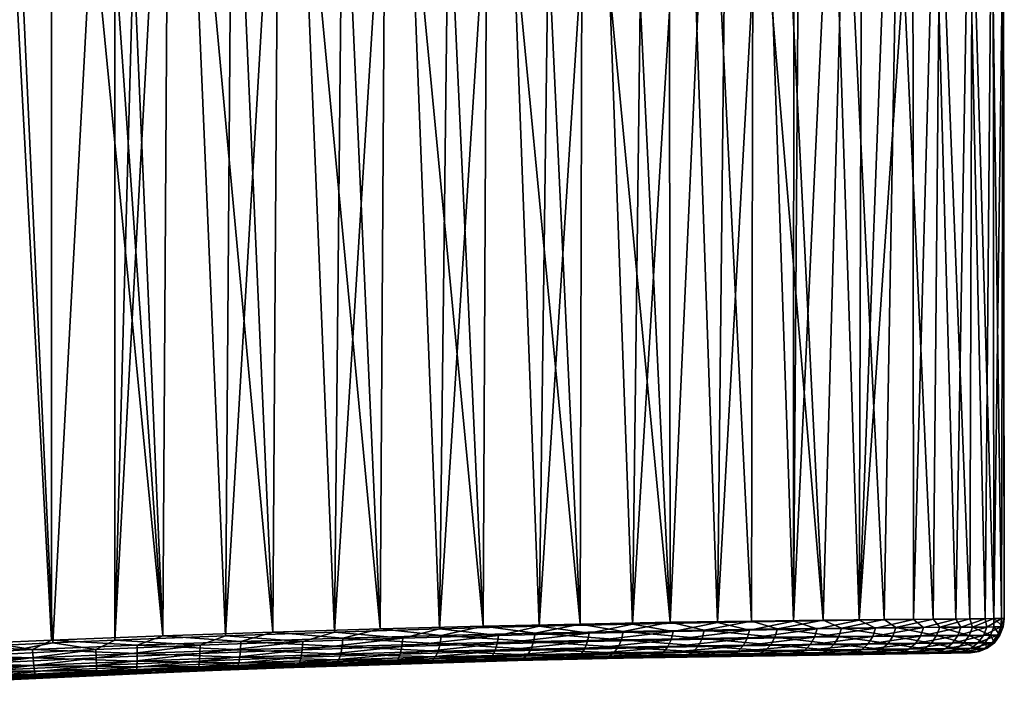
# Model space of a CAD drawing. Header units: metres. Extents: x -155 to 25, y -152 to 27.
# Tile 88 of 124: x -1 to 21, y -140 to -124. Entities that reach past the tile are written whole.
import ezdxf

# ---------------------------------------------------------------- set-up
doc = ezdxf.new("R2010")
doc.units = ezdxf.units.M
doc.layers.add('solid_12_401_052_XXX', color=7, linetype='CONTINUOUS')

msp = doc.modelspace()

# ---------------------------------------------------------------- linework, layer by layer
at = {"layer": 'solid_12_401_052_XXX'}
for points in [[(-2.195469, -138.717438, 21.389044), (-0.752068, -138.655212, 21.487331), (-2.195396, -111.850677, 21.389051)], [(-0.752068, -138.655212, 21.487331), (-0.752068, -111.850677, 21.487331), (-2.195396, -111.850677, 21.389051)], [(-1.966781, -111.850677, -21.411131), (-0.722164, -138.717407, -21.488333), (-2.165986, -138.783127, -21.392027)], [(-1.966781, -111.850677, -21.411131), (0.724144, -111.850677, -21.487326), (-0.722164, -138.717407, -21.488333)], [(1.844726, -138.553009, 21.419508), (-0.752068, -111.850677, 21.487331), (-0.752068, -138.655212, 21.487331)], [(-0.024768, -111.850677, 21.499998), (-0.752068, -111.850677, 21.487331), (1.844726, -138.553009, 21.419508)], [(-0.722164, -138.717407, -21.488333), (0.724144, -111.850677, -21.487326), (0.724144, -138.655212, -21.487326)], [(0.702543, -111.850677, 21.488058), (-0.024768, -111.850677, 21.499998), (1.844726, -138.553009, 21.419508)], [(2.005201, -112.448799, 21.404976), (0.702543, -111.850677, 21.488058), (1.844726, -138.553009, 21.419508)], [(0.724144, -138.655212, -21.487326), (1.450598, -111.850677, -21.45006), (2.175365, -111.850677, -21.388241)], [(3.309625, -138.55304, -21.241558), (0.724144, -138.655212, -21.487326), (2.175365, -111.850677, -21.388241)], [(0.724144, -138.655212, -21.487326), (0.724144, -111.850677, -21.487326), (1.450598, -111.850677, -21.45006)], [(3.500597, -112.463341, -21.210796), (3.309625, -138.55304, -21.241558), (2.175365, -111.850677, -21.388241)], [(2.005201, -112.448799, 21.404976), (1.844726, -138.553009, 21.419508), (4.413656, -138.463852, 21.039158)], [(3.297442, -113.039116, 21.24346), (2.005201, -112.448799, 21.404976), (4.413656, -138.463852, 21.039158)], [(3.500597, -112.463341, -21.210796), (4.809092, -113.067688, -20.952044), (3.309625, -138.55304, -21.241558)], [(4.574963, -113.622635, 21.004566), (3.297442, -113.039116, 21.24346), (4.413656, -138.463852, 21.039158)], [(4.809092, -113.067688, -20.952044), (5.846073, -138.463882, -20.685986), (3.309625, -138.55304, -21.241558)], [(4.809092, -113.067688, -20.952044), (6.096317, -113.664803, -20.613455), (5.846073, -138.463882, -20.685986)], [(4.574963, -113.622635, 21.004566), (4.413656, -138.463852, 21.039158), (6.916401, -138.388062, 20.352398)], [(5.831536, -114.194817, 20.690098), (4.574963, -113.622635, 21.004566), (6.916401, -138.388062, 20.352398)], [(6.096317, -113.664803, -20.613455), (7.355765, -114.249817, -20.197453), (5.846073, -138.463882, -20.685986)], [(7.062424, -114.754646, 20.302088), (5.831536, -114.194817, 20.690098), (6.916401, -138.388062, 20.352398)], [(7.355765, -114.249817, -20.197453), (8.295267, -138.388107, -19.829441), (5.846073, -138.463882, -20.685986)], [(7.355765, -114.249817, -20.197453), (8.582524, -114.82164, -19.706608), (8.295267, -138.388107, -19.829441)], [(7.062424, -114.754646, 20.302088), (6.916401, -138.388062, 20.352398), (9.318129, -138.325302, 19.369101)], [(8.2622, -115.298416, 19.843264), (7.062424, -114.754646, 20.302088), (9.318129, -138.325302, 19.369101)], [(8.582524, -114.82164, -19.706608), (9.771088, -115.37635, -19.144262), (8.295267, -138.388107, -19.829441)], [(9.426799, -115.825592, 19.316366), (8.2622, -115.298416, 19.843264), (9.318129, -138.325302, 19.369101)], [(9.771088, -115.37635, -19.144262), (10.623865, -138.325348, -18.683861), (8.295267, -138.388107, -19.829441)], [(9.771088, -115.37635, -19.144262), (10.917342, -115.913391, -18.513687), (10.623865, -138.325348, -18.683861)], [(9.426799, -115.825592, 19.316366), (9.318129, -138.325302, 19.369101), (11.583861, -138.27478, 18.103605)], [(10.551661, -116.33287, 18.724787), (9.426799, -115.825592, 19.316366), (11.583861, -138.27478, 18.103605)], [(10.917342, -115.913391, -18.513687), (12.016665, -116.42923, -17.818924), (10.623865, -138.325348, -18.683861)], [(11.633382, -116.819908, 18.071785), (10.551661, -116.33287, 18.724787), (11.583861, -138.27478, 18.103605)], [(12.016665, -116.42923, -17.818924), (12.797803, -138.274811, -17.265825), (10.623865, -138.325348, -18.683861)], [(12.016665, -116.42923, -17.818924), (13.065722, -116.9235, -17.063759), (12.797803, -138.274811, -17.265825)], [(11.633382, -116.819908, 18.071785), (11.583861, -138.27478, 18.103605), (13.681092, -138.235336, 16.57394)], [(12.668262, -117.284042, 17.361198), (11.633382, -116.819908, 18.071785), (13.681092, -138.235336, 16.57394)], [(13.065722, -116.9235, -17.063759), (14.061039, -117.393456, -16.25252), (12.797803, -138.274811, -17.265825)], [(13.6536, -117.72493, 16.596619), (12.668262, -117.284042, 17.361198), (13.681092, -138.235336, 16.57394)], [(14.061039, -117.393456, -16.25252), (14.785307, -138.235352, -15.595885), (12.797803, -138.274811, -17.265825)], [(14.061039, -117.393456, -16.25252), (15.000009, -117.838737, -15.389304), (14.785307, -138.235352, -15.595885)], [(14.586759, -118.14077, 15.781919), (13.6536, -117.72493, 16.596619), (13.681092, -138.235336, 16.57394)], [(15.000009, -117.838737, -15.389304), (15.880091, -118.257423, -14.478574), (14.785307, -138.235352, -15.595885)], [(14.586759, -118.14077, 15.781919), (13.681092, -138.235336, 16.57394), (15.578918, -138.205505, 14.802435)], [(15.612906, -118.596283, 14.766551), (14.586759, -118.14077, 15.781919), (15.578918, -138.205505, 14.802435)], [(15.880091, -118.257423, -14.478574), (16.557264, -138.205521, -13.698338), (14.785307, -138.235352, -15.595885)], [(15.880091, -118.257423, -14.478574), (16.566324, -118.585365, -13.68737), (16.557264, -138.205521, -13.698338)], [(15.612906, -118.596283, 14.766551), (15.578918, -138.205505, 14.802435), (17.250189, -138.183792, 12.814019)], [(16.288343, -118.894875, 14.017305), (15.612906, -118.596283, 14.766551), (17.250189, -138.183792, 12.814019)], [(16.566324, -118.585365, -13.68737), (16.699484, -118.649071, -13.52445), (16.557264, -138.205521, -13.698338)], [(16.699484, -118.649071, -13.52445), (17.456568, -119.012642, -12.531184), (16.557264, -138.205521, -13.698338)], [(17.759468, -119.540627, 12.097735), (16.288343, -118.894875, 14.017305), (17.250189, -138.183792, 12.814019)], [(17.456568, -119.012642, -12.531184), (18.088411, -138.183792, -11.599744), (16.557264, -138.205521, -13.698338)], [(17.456568, -119.012642, -12.531184), (18.150204, -119.347603, -11.502743), (18.088411, -138.183792, -11.599744)], [(18.150204, -119.347603, -11.502743), (18.779337, -119.653473, -10.443271), (18.088411, -138.183792, -11.599744)], [(17.759468, -119.540627, 12.097735), (17.250189, -138.183792, 12.814019), (18.669111, -138.16864, 10.639211)], [(18.991682, -120.074577, 10.051642), (17.759468, -119.540627, 12.097735), (18.669111, -138.16864, 10.639211)], [(18.779337, -119.653473, -10.443271), (19.343445, -119.92981, -9.356326), (18.088411, -138.183792, -11.599744)], [(19.343445, -119.92981, -9.356326), (19.354914, -138.16864, -9.33256), (18.088411, -138.183792, -11.599744)], [(18.991682, -120.074577, 10.051642), (18.669111, -138.16864, 10.639211), (19.81546, -138.158569, 8.309272)], [(19.979811, -120.494774, 7.905636), (18.991682, -120.074577, 10.051642), (19.81546, -138.158569, 8.309272)], [(19.343445, -119.92981, -9.356326), (19.841887, -120.176437, -8.245924), (19.354914, -138.16864, -9.33256)], [(19.841887, -120.176437, -8.245924), (20.338779, -138.158569, -6.929352), (19.354914, -138.16864, -9.33256)], [(19.841887, -120.176437, -8.245924), (20.641289, -120.57975, -5.967462), (20.338779, -138.158569, -6.929352)], [(19.979811, -120.494774, 7.905636), (19.81546, -138.158569, 8.309272), (20.672461, -138.152344, 5.858489)], [(20.721027, -120.800316, 5.684205), (19.979811, -120.494774, 7.905636), (20.672461, -138.152344, 5.858489)], [(20.641289, -120.57975, -5.967462), (21.025677, -138.152344, -4.425341), (20.338779, -138.158569, -6.929352)], [(20.641289, -120.57975, -5.967462), (21.176708, -120.862625, -3.633943), (21.025677, -138.152344, -4.425341)], [(20.721027, -120.800316, 5.684205), (20.672461, -138.152344, 5.858489), (21.227768, -138.149002, 3.322492)], [(21.213846, -120.990883, 3.410298), (20.721027, -120.800316, 5.684205), (21.227768, -138.149002, 3.322492)], [(21.176708, -120.862625, -3.633943), (21.405682, -138.149002, -1.857115), (21.025677, -138.152344, -4.425341)], [(21.176708, -120.862625, -3.633943), (21.448553, -121.024864, -1.269048), (21.405682, -138.149002, -1.857115)], [(21.457661, -121.066513, 1.104275), (21.213846, -120.990883, 3.410298), (21.227768, -138.149002, 3.322492)], [(21.448553, -121.024864, -1.269048), (21.473364, -138.147949, 0.738107), (21.405682, -138.149002, -1.857115)], [(21.448553, -121.024864, -1.269048), (21.457661, -121.066513, 1.104275), (21.473364, -138.147949, 0.738107)], [(21.457661, -121.066513, 1.104275), (21.227768, -138.149002, 3.322492), (21.473364, -138.147949, 0.738107)], [(12.583632, -138.447998, 17.393436), (13.681092, -138.235336, 16.57394), (11.583861, -138.27478, 18.103605)], [(12.583632, -138.447998, 17.393436), (14.475419, -138.4151, 15.852258), (13.681092, -138.235336, 16.57394)], [(13.747472, -138.447983, -16.487982), (12.797803, -138.274811, -17.265825), (14.785307, -138.235352, -15.595885)], [(14.475419, -138.4151, 15.852258), (15.578918, -138.205505, 14.802435), (13.681092, -138.235336, 16.57394)], [(13.747472, -138.447983, -16.487982), (14.785307, -138.235352, -15.595885), (15.52907, -138.4151, -14.82062)], [(14.475419, -138.4151, 15.852258), (16.180092, -138.390244, 14.106055), (15.578918, -138.205505, 14.802435)], [(15.52907, -138.4151, -14.82062), (14.785307, -138.235352, -15.595885), (16.557264, -138.205521, -13.698338)], [(15.52907, -138.4151, -14.82062), (16.557264, -138.205521, -13.698338), (17.109888, -138.390244, -12.961555)], [(16.180092, -138.390244, 14.106055), (17.250189, -138.183792, 12.814019), (15.578918, -138.205505, 14.802435)], [(16.180092, -138.390244, 14.106055), (17.676003, -138.372086, 12.17775), (17.250189, -138.183792, 12.814019)], [(17.109888, -138.390244, -12.961555), (16.557264, -138.205521, -13.698338), (18.088411, -138.183792, -11.599744)], [(17.109888, -138.390244, -12.961555), (18.088411, -138.183792, -11.599744), (18.469948, -138.372086, -10.935147)], [(17.676003, -138.372086, 12.17775), (18.669111, -138.16864, 10.639211), (17.250189, -138.183792, 12.814019)], [(17.676003, -138.372086, 12.17775), (18.943357, -138.359329, 10.091974), (18.669111, -138.16864, 10.639211)], [(18.469948, -138.372086, -10.935147), (18.088411, -138.183792, -11.599744), (19.354914, -138.16864, -9.33256)], [(18.469948, -138.372086, -10.935147), (19.354914, -138.16864, -9.33256), (19.591198, -138.359329, -8.767326)], [(18.943357, -138.359329, 10.091974), (19.81546, -138.158569, 8.309272), (18.669111, -138.16864, 10.639211)], [(18.943357, -138.359329, 10.091974), (19.966015, -138.350784, 7.87581), (19.81546, -138.158569, 8.309272)], [(19.591198, -138.359329, -8.767326), (19.354914, -138.16864, -9.33256), (20.338779, -138.158569, -6.929352)], [(19.591198, -138.359329, -8.767326), (20.338779, -138.158569, -6.929352), (20.45936, -138.350784, -6.486205)], [(19.966015, -138.350784, 7.87581), (20.672461, -138.152344, 5.858489), (19.81546, -138.158569, 8.309272)], [(19.966015, -138.350784, 7.87581), (20.730614, -138.345459, 5.557855), (20.672461, -138.152344, 5.858489)], [(20.45936, -138.350784, -6.486205), (20.338779, -138.158569, -6.929352), (21.025677, -138.152344, -4.425341)], [(20.45936, -138.350784, -6.486205), (21.025677, -138.152344, -4.425341), (21.063097, -138.345459, -4.121245)], [(20.730614, -138.345459, 5.557855), (21.227768, -138.149002, 3.322492), (20.672461, -138.152344, 5.858489)], [(20.730614, -138.345459, 5.557855), (21.227299, -138.342575, 3.168033), (21.227768, -138.149002, 3.322492)], [(21.063097, -138.345459, -4.121245), (21.025677, -138.152344, -4.425341), (21.405682, -138.149002, -1.857115)], [(21.063097, -138.345459, -4.121245), (21.405682, -138.149002, -1.857115), (21.394625, -138.342575, -1.702977)], [(21.227299, -138.342575, 3.168033), (21.449434, -138.342133, 0.737286), (21.227768, -138.149002, 3.322492)], [(21.449434, -138.342133, 0.737286), (21.473364, -138.147949, 0.738107), (21.227768, -138.149002, 3.322492)], [(21.394625, -138.342575, -1.702977), (21.405682, -138.149002, -1.857115), (21.473364, -138.147949, 0.738107)], [(21.394625, -138.342575, -1.702977), (21.473364, -138.147949, 0.738107), (21.449434, -138.342133, 0.737286)], [(3.667011, -138.682205, 21.158398), (4.413656, -138.463852, 21.039158), (1.844726, -138.553009, 21.419508)], [(5.110233, -138.682205, -20.855902), (3.309625, -138.55304, -21.241558), (5.846073, -138.463882, -20.685986)], [(3.667011, -138.682205, 21.158398), (6.04217, -138.606598, 20.604725), (4.413656, -138.463852, 21.039158)], [(6.04217, -138.606598, 20.604725), (6.916401, -138.388062, 20.352398), (4.413656, -138.463852, 21.039158)], [(5.110233, -138.682205, -20.855902), (5.846073, -138.463882, -20.685986), (7.441802, -138.606583, -20.140608)], [(7.441802, -138.606583, -20.140608), (5.846073, -138.463882, -20.685986), (8.295267, -138.388107, -19.829441)], [(6.04217, -138.606598, 20.604725), (8.339544, -138.542755, 19.785088), (6.916401, -138.388062, 20.352398)], [(8.339544, -138.542755, 19.785088), (9.318129, -138.325302, 19.369101), (6.916401, -138.388062, 20.352398)], [(7.441802, -138.606583, -20.140608), (8.295267, -138.388107, -19.829441), (9.677526, -138.542755, -19.165218)], [(9.677526, -138.542755, -19.165218), (8.295267, -138.388107, -19.829441), (10.623865, -138.325348, -18.683861)], [(8.339544, -138.542755, 19.785088), (10.529561, -138.490173, 18.710173), (9.318129, -138.325302, 19.369101)], [(10.529561, -138.490173, 18.710173), (11.583861, -138.27478, 18.103605), (9.318129, -138.325302, 19.369101)], [(9.677526, -138.542755, -19.165218), (10.623865, -138.325348, -18.683861), (11.788584, -138.490158, -17.942556)], [(10.529561, -138.490173, 18.710173), (12.583632, -138.447998, 17.393436), (11.583861, -138.27478, 18.103605)], [(12.541136, -138.642853, 17.329472), (12.583632, -138.447998, 17.393436), (10.529561, -138.490173, 18.710173)], [(11.788584, -138.490158, -17.942556), (10.623865, -138.325348, -18.683861), (12.797803, -138.274811, -17.265825)], [(13.747472, -138.447983, -16.487982), (13.700688, -138.642838, -16.427086), (11.749689, -138.685013, -17.876291)], [(11.788584, -138.490158, -17.942556), (13.747472, -138.447983, -16.487982), (11.749689, -138.685013, -17.876291)], [(11.788584, -138.490158, -17.942556), (12.797803, -138.274811, -17.265825), (13.747472, -138.447983, -16.487982)], [(12.541136, -138.642853, 17.329472), (14.425392, -138.610001, 15.793983), (12.583632, -138.447998, 17.393436)], [(14.425392, -138.610001, 15.793983), (14.475419, -138.4151, 15.852258), (12.583632, -138.447998, 17.393436)], [(15.52907, -138.4151, -14.82062), (15.475163, -138.610001, -14.765917), (13.700688, -138.642838, -16.427086)], [(13.747472, -138.447983, -16.487982), (15.52907, -138.4151, -14.82062), (13.700688, -138.642838, -16.427086)], [(14.425392, -138.610001, 15.793983), (16.12332, -138.585236, 14.05425), (14.475419, -138.4151, 15.852258)], [(16.12332, -138.585236, 14.05425), (16.180092, -138.390244, 14.106055), (14.475419, -138.4151, 15.852258)], [(17.109888, -138.390244, -12.961555), (17.049696, -138.585236, -12.913768), (15.475163, -138.610001, -14.765917)], [(15.52907, -138.4151, -14.82062), (17.109888, -138.390244, -12.961555), (15.475163, -138.610001, -14.765917)], [(16.12332, -138.585236, 14.05425), (17.613363, -138.5672, 12.133077), (16.180092, -138.390244, 14.106055)], [(17.613363, -138.5672, 12.133077), (17.676003, -138.372086, 12.17775), (16.180092, -138.390244, 14.106055)], [(18.469948, -138.372086, -10.935147), (18.404392, -138.567184, -10.894878), (17.049696, -138.585236, -12.913768)], [(17.109888, -138.390244, -12.961555), (18.469948, -138.372086, -10.935147), (17.049696, -138.585236, -12.913768)], [(17.613363, -138.5672, 12.133077), (18.875782, -138.55455, 10.055005), (17.676003, -138.372086, 12.17775)], [(18.875782, -138.55455, 10.055005), (18.943357, -138.359329, 10.091974), (17.676003, -138.372086, 12.17775)], [(19.591198, -138.359329, -8.767326), (19.521244, -138.55455, -8.735081), (18.404392, -138.567184, -10.894878)], [(18.469948, -138.372086, -10.935147), (19.591198, -138.359329, -8.767326), (18.404392, -138.567184, -10.894878)], [(18.875782, -138.55455, 10.055005), (19.894485, -138.546112, 7.846999), (18.943357, -138.359329, 10.091974)], [(19.894485, -138.546112, 7.846999), (19.966015, -138.350784, 7.87581), (18.943357, -138.359329, 10.091974)], [(20.45936, -138.350784, -6.486205), (20.386024, -138.546112, -6.46237), (19.521244, -138.55455, -8.735081)], [(19.591198, -138.359329, -8.767326), (20.45936, -138.350784, -6.486205), (19.521244, -138.55455, -8.735081)], [(19.894485, -138.546112, 7.846999), (20.656149, -138.540863, 5.537553), (19.966015, -138.350784, 7.87581)], [(20.656149, -138.540863, 5.537553), (20.730614, -138.345459, 5.557855), (19.966015, -138.350784, 7.87581)], [(21.063097, -138.345459, -4.121245), (20.987415, -138.540863, -4.106102), (20.386024, -138.546112, -6.46237)], [(20.45936, -138.350784, -6.486205), (21.063097, -138.345459, -4.121245), (20.386024, -138.546112, -6.46237)], [(20.656149, -138.540863, 5.537553), (21.150938, -138.53804, 3.156487), (20.730614, -138.345459, 5.557855)], [(21.150938, -138.53804, 3.156487), (21.227299, -138.342575, 3.168033), (20.730614, -138.345459, 5.557855)], [(21.394625, -138.342575, -1.702977), (21.317652, -138.53804, -1.696698), (20.987415, -138.540863, -4.106102)], [(21.063097, -138.345459, -4.121245), (21.394625, -138.342575, -1.702977), (20.987415, -138.540863, -4.106102)], [(21.150938, -138.53804, 3.156487), (21.372236, -138.537354, 0.734634), (21.227299, -138.342575, 3.168033)], [(21.372236, -138.537354, 0.734634), (21.449434, -138.342133, 0.737286), (21.227299, -138.342575, 3.168033)], [(21.394625, -138.342575, -1.702977), (21.449434, -138.342133, 0.737286), (21.317652, -138.53804, -1.696698)], [(21.317652, -138.53804, -1.696698), (21.449434, -138.342133, 0.737286), (21.372236, -138.537354, 0.734634)], [(-1.193135, -138.868591, 21.4436), (-2.195469, -138.717438, 21.389044), (-3.628846, -138.783127, 21.193933)], [(-1.193135, -138.868591, 21.4436), (-0.752068, -138.655212, 21.487331), (-2.195469, -138.717438, 21.389044)], [(-0.722164, -138.717407, -21.488333), (-2.153236, -138.990936, -21.365643), (-2.165986, -138.783127, -21.392027)], [(-0.722164, -138.717407, -21.488333), (0.281116, -138.868576, -21.47398), (-2.153236, -138.990936, -21.365643)], [(-1.193135, -138.868591, 21.4436), (1.244834, -138.769669, 21.439192), (-0.752068, -138.655212, 21.487331)], [(1.244834, -138.769669, 21.439192), (1.844726, -138.553009, 21.419508), (-0.752068, -138.655212, 21.487331)], [(-0.722164, -138.717407, -21.488333), (0.724144, -138.655212, -21.487326), (0.281116, -138.868576, -21.47398)], [(0.281116, -138.868576, -21.47398), (0.724144, -138.655212, -21.487326), (2.713034, -138.769653, -21.302269)], [(2.713034, -138.769653, -21.302269), (0.724144, -138.655212, -21.487326), (3.309625, -138.55304, -21.241558)], [(1.244834, -138.769669, 21.439192), (3.667011, -138.682205, 21.158398), (1.844726, -138.553009, 21.419508)], [(3.660449, -138.877518, 21.081175), (3.667011, -138.682205, 21.158398), (1.244834, -138.769669, 21.439192)], [(5.110233, -138.682205, -20.855902), (5.098387, -138.877518, -20.779312), (2.710882, -138.965332, -21.224377)], [(2.713034, -138.769653, -21.302269), (5.110233, -138.682205, -20.855902), (2.710882, -138.965332, -21.224377)], [(2.713034, -138.769653, -21.302269), (3.309625, -138.55304, -21.241558), (5.110233, -138.682205, -20.855902)], [(3.660449, -138.877518, 21.081175), (6.026011, -138.801666, 20.529253), (3.667011, -138.682205, 21.158398)], [(6.026011, -138.801666, 20.529253), (6.04217, -138.606598, 20.604725), (3.667011, -138.682205, 21.158398)], [(7.441802, -138.606583, -20.140608), (7.420504, -138.801651, -20.066423), (5.098387, -138.877518, -20.779312)], [(5.110233, -138.682205, -20.855902), (7.441802, -138.606583, -20.140608), (5.098387, -138.877518, -20.779312)], [(6.026011, -138.801666, 20.529253), (8.314105, -138.737671, 19.712446), (6.04217, -138.606598, 20.604725)], [(8.314105, -138.737671, 19.712446), (8.339544, -138.542755, 19.785088), (6.04217, -138.606598, 20.604725)], [(9.677526, -138.542755, -19.165218), (9.647163, -138.737671, -19.094494), (7.420504, -138.801651, -20.066423)], [(7.441802, -138.606583, -20.140608), (9.677526, -138.542755, -19.165218), (7.420504, -138.801651, -20.066423)], [(8.314105, -138.737671, 19.712446), (10.495304, -138.685013, 18.641392), (8.339544, -138.542755, 19.785088)], [(10.434465, -138.858856, 18.526281), (10.495304, -138.685013, 18.641392), (8.314105, -138.737671, 19.712446)], [(10.495304, -138.685013, 18.641392), (10.529561, -138.490173, 18.710173), (8.339544, -138.542755, 19.785088)], [(11.749689, -138.685013, -17.876291), (11.681096, -138.858856, -17.765627), (9.59222, -138.911545, -18.976286)], [(9.647163, -138.737671, -19.094494), (11.749689, -138.685013, -17.876291), (9.59222, -138.911545, -18.976286)], [(11.788584, -138.490158, -17.942556), (11.749689, -138.685013, -17.876291), (9.647163, -138.737671, -19.094494)], [(9.677526, -138.542755, -19.165218), (11.788584, -138.490158, -17.942556), (9.647163, -138.737671, -19.094494)], [(10.434465, -138.858856, 18.526281), (12.467052, -138.816696, 17.22245), (10.495304, -138.685013, 18.641392)], [(10.495304, -138.685013, 18.641392), (12.541136, -138.642853, 17.329472), (10.529561, -138.490173, 18.710173)], [(12.467052, -138.816696, 17.22245), (12.541136, -138.642853, 17.329472), (10.495304, -138.685013, 18.641392)], [(13.700688, -138.642838, -16.427086), (13.619436, -138.816681, -16.325401), (11.681096, -138.858856, -17.765627)], [(11.749689, -138.685013, -17.876291), (13.700688, -138.642838, -16.427086), (11.681096, -138.858856, -17.765627)], [(12.467052, -138.816696, 17.22245), (14.339131, -138.783875, 15.696442), (12.541136, -138.642853, 17.329472)], [(14.339131, -138.783875, 15.696442), (14.425392, -138.610001, 15.793983), (12.541136, -138.642853, 17.329472)], [(15.475163, -138.610001, -14.765917), (15.382412, -138.783875, -14.674524), (13.619436, -138.816681, -16.325401)], [(13.700688, -138.642838, -16.427086), (15.475163, -138.610001, -14.765917), (13.619436, -138.816681, -16.325401)], [(14.339131, -138.783875, 15.696442), (16.026096, -138.759171, 13.967455), (14.425392, -138.610001, 15.793983)], [(16.026096, -138.759171, 13.967455), (16.12332, -138.585236, 14.05425), (14.425392, -138.610001, 15.793983)], [(17.049696, -138.585236, -12.913768), (16.946747, -138.759171, -12.83385), (15.382412, -138.783875, -14.674524)], [(15.475163, -138.610001, -14.765917), (17.049696, -138.585236, -12.913768), (15.382412, -138.783875, -14.674524)], [(16.026096, -138.759171, 13.967455), (17.506538, -138.741196, 12.05815), (16.12332, -138.585236, 14.05425)], [(17.506538, -138.741196, 12.05815), (17.613363, -138.5672, 12.133077), (16.12332, -138.585236, 14.05425)], [(18.404392, -138.567184, -10.894878), (18.292679, -138.741196, -10.82746), (16.946747, -138.759171, -12.83385)], [(17.049696, -138.585236, -12.913768), (18.404392, -138.567184, -10.894878), (16.946747, -138.759171, -12.83385)], [(17.506538, -138.741196, 12.05815), (18.760832, -138.728622, 9.992921), (17.613363, -138.5672, 12.133077)], [(18.760832, -138.728622, 9.992921), (18.875782, -138.55455, 10.055005), (17.613363, -138.5672, 12.133077)], [(19.521244, -138.55455, -8.735081), (19.402308, -138.728622, -8.68103), (18.292679, -138.741196, -10.82746)], [(18.404392, -138.567184, -10.894878), (19.521244, -138.55455, -8.735081), (18.292679, -138.741196, -10.82746)], [(18.760832, -138.728622, 9.992921), (19.772991, -138.720261, 7.798557), (18.875782, -138.55455, 10.055005)], [(19.772991, -138.720261, 7.798557), (19.894485, -138.546112, 7.846999), (18.875782, -138.55455, 10.055005)], [(20.386024, -138.546112, -6.46237), (20.261492, -138.720261, -6.422379), (19.402308, -138.728622, -8.68103)], [(19.521244, -138.55455, -8.735081), (20.386024, -138.546112, -6.46237), (19.402308, -138.728622, -8.68103)], [(19.772991, -138.720261, 7.798557), (20.52977, -138.715057, 5.50338), (19.894485, -138.546112, 7.846999)], [(20.362644, -138.847488, 5.458364), (20.52977, -138.715057, 5.50338), (19.772991, -138.720261, 7.798557)], [(20.52977, -138.715057, 5.50338), (20.656149, -138.540863, 5.537553), (19.894485, -138.546112, 7.846999)], [(20.85899, -138.715057, -4.080681), (20.689167, -138.847473, -4.047239), (20.096756, -138.852692, -6.369778)], [(20.261492, -138.720261, -6.422379), (20.85899, -138.715057, -4.080681), (20.096756, -138.852692, -6.369778)], [(20.987415, -138.540863, -4.106102), (20.85899, -138.715057, -4.080681), (20.261492, -138.720261, -6.422379)], [(20.386024, -138.546112, -6.46237), (20.987415, -138.540863, -4.106102), (20.261492, -138.720261, -6.422379)], [(20.362644, -138.847488, 5.458364), (20.850124, -138.844681, 3.111373), (20.52977, -138.715057, 5.50338)], [(20.52977, -138.715057, 5.50338), (21.021395, -138.71228, 3.137025), (20.656149, -138.540863, 5.537553)], [(20.850124, -138.844681, 3.111373), (21.021395, -138.71228, 3.137025), (20.52977, -138.715057, 5.50338)], [(21.021395, -138.71228, 3.137025), (21.150938, -138.53804, 3.156487), (20.656149, -138.540863, 5.537553)], [(21.187078, -138.71228, -1.686171), (21.014452, -138.844681, -1.672332), (20.689167, -138.847473, -4.047239)], [(20.85899, -138.715057, -4.080681), (21.187078, -138.71228, -1.686171), (20.689167, -138.847473, -4.047239)], [(20.850124, -138.844681, 3.111373), (21.076794, -138.838913, 0.724485), (21.021395, -138.71228, 3.137025)], [(21.317652, -138.53804, -1.696698), (21.187078, -138.71228, -1.686171), (20.85899, -138.715057, -4.080681)], [(20.987415, -138.540863, -4.106102), (21.317652, -138.53804, -1.696698), (20.85899, -138.715057, -4.080681)], [(21.014452, -138.844681, -1.672332), (21.241405, -138.711395, 0.73014), (21.076794, -138.838913, 0.724485)], [(21.187078, -138.71228, -1.686171), (21.241405, -138.711395, 0.73014), (21.014452, -138.844681, -1.672332)], [(21.021395, -138.71228, 3.137025), (21.241405, -138.711395, 0.73014), (21.150938, -138.53804, 3.156487)], [(21.076794, -138.838913, 0.724485), (21.241405, -138.711395, 0.73014), (21.021395, -138.71228, 3.137025)], [(21.241405, -138.711395, 0.73014), (21.372236, -138.537354, 0.734634), (21.150938, -138.53804, 3.156487)], [(21.317652, -138.53804, -1.696698), (21.372236, -138.537354, 0.734634), (21.187078, -138.71228, -1.686171)], [(21.187078, -138.71228, -1.686171), (21.372236, -138.537354, 0.734634), (21.241405, -138.711395, 0.73014)], [(-3.614316, -138.990936, 21.168489), (-1.193135, -138.868591, 21.4436), (-3.628846, -138.783127, 21.193933)], [(-1.180173, -139.064713, 21.366228), (-1.193135, -138.868591, 21.4436), (-3.614316, -138.990936, 21.168489)], [(0.281116, -138.868576, -21.47398), (-2.135874, -139.18425, -21.286409), (-2.153236, -138.990936, -21.365643)], [(0.281116, -138.868576, -21.47398), (0.288739, -139.064697, -21.395905), (-2.135874, -139.18425, -21.286409)], [(1.248032, -138.965332, 21.361334), (1.244834, -138.769669, 21.439192), (-1.193135, -138.868591, 21.4436)], [(-1.180173, -139.064713, 21.366228), (1.248032, -138.965332, 21.361334), (-1.193135, -138.868591, 21.4436)], [(0.281116, -138.868576, -21.47398), (2.713034, -138.769653, -21.302269), (0.288739, -139.064697, -21.395905)], [(2.713034, -138.769653, -21.302269), (2.710882, -138.965332, -21.224377), (0.288739, -139.064697, -21.395905)], [(1.248032, -138.965332, 21.361334), (3.660449, -138.877518, 21.081175), (1.244834, -138.769669, 21.439192)], [(3.643968, -139.051636, 20.951118), (3.660449, -138.877518, 21.081175), (1.248032, -138.965332, 21.361334)], [(5.098387, -138.877518, -20.779312), (5.073021, -139.051636, -20.650694), (2.701056, -139.139648, -21.093031)], [(2.710882, -138.965332, -21.224377), (5.098387, -138.877518, -20.779312), (2.701056, -139.139648, -21.093031)], [(3.643968, -139.051636, 20.951118), (5.994161, -138.975632, 20.402548), (3.660449, -138.877518, 21.081175)], [(5.994161, -138.975632, 20.402548), (6.026011, -138.801666, 20.529253), (3.660449, -138.877518, 21.081175)], [(7.420504, -138.801651, -20.066423), (7.380034, -138.975616, -19.942205), (5.073021, -139.051636, -20.650694)], [(5.098387, -138.877518, -20.779312), (7.420504, -138.801651, -20.066423), (5.073021, -139.051636, -20.650694)], [(5.994161, -138.975632, 20.402548), (8.267404, -138.911545, 19.590746), (6.026011, -138.801666, 20.529253)], [(8.203427, -139.043976, 19.430733), (8.267404, -138.911545, 19.590746), (5.994161, -138.975632, 20.402548)], [(8.267404, -138.911545, 19.590746), (8.314105, -138.737671, 19.712446), (6.026011, -138.801666, 20.529253)], [(9.59222, -138.911545, -18.976286), (9.517415, -139.043976, -18.821039), (7.323814, -139.108002, -19.778946)], [(7.380034, -138.975616, -19.942205), (9.59222, -138.911545, -18.976286), (7.323814, -139.108002, -19.778946)], [(9.647163, -138.737671, -19.094494), (9.59222, -138.911545, -18.976286), (7.380034, -138.975616, -19.942205)], [(7.420504, -138.801651, -20.066423), (9.647163, -138.737671, -19.094494), (7.380034, -138.975616, -19.942205)], [(8.203427, -139.043976, 19.430733), (10.352296, -138.991302, 18.374996), (8.267404, -138.911545, 19.590746)], [(8.267404, -138.911545, 19.590746), (10.434465, -138.858856, 18.526281), (8.314105, -138.737671, 19.712446)], [(10.352296, -138.991302, 18.374996), (10.434465, -138.858856, 18.526281), (8.267404, -138.911545, 19.590746)], [(11.681096, -138.858856, -17.765627), (11.588739, -138.991287, -17.620338), (9.517415, -139.043976, -18.821039)], [(9.59222, -138.911545, -18.976286), (11.681096, -138.858856, -17.765627), (9.517415, -139.043976, -18.821039)], [(10.352296, -138.991302, 18.374996), (12.367819, -138.949142, 17.081812), (10.434465, -138.858856, 18.526281)], [(10.352296, -138.991302, 18.374996), (12.255143, -139.028488, 16.924046), (12.367819, -138.949142, 17.081812)], [(12.367819, -138.949142, 17.081812), (12.467052, -138.816696, 17.22245), (10.434465, -138.858856, 18.526281)], [(10.993994, -139.091644, 0.378134), (20.679268, -138.947937, 0.71083), (11.037181, -139.077423, 17.514837)], [(10.993994, -139.091644, 0.378134), (20.684105, -138.948212, -0.558793), (20.679268, -138.947937, 0.71083)], [(10.993994, -139.091644, 0.378134), (20.611017, -138.94902, -1.825001), (20.684105, -138.948212, -0.558793)], [(10.993994, -139.091644, 0.378134), (20.460026, -138.950424, -3.089265), (20.611017, -138.94902, -1.825001)], [(11.037181, -139.077423, 17.514837), (20.679268, -138.947937, 0.71083), (13.050136, -139.037628, 16.069395)], [(13.510785, -138.949142, -16.191904), (13.387549, -139.028473, -16.04224), (11.483538, -139.070618, -17.457455)], [(11.588739, -138.991287, -17.620338), (13.510785, -138.949142, -16.191904), (11.483538, -139.070618, -17.457455)], [(13.619436, -138.816681, -16.325401), (13.510785, -138.949142, -16.191904), (11.588739, -138.991287, -17.620338)], [(11.681096, -138.858856, -17.765627), (13.619436, -138.816681, -16.325401), (11.588739, -138.991287, -17.620338)], [(12.367819, -138.949142, 17.081812), (12.255143, -139.028488, 16.924046), (14.094045, -138.995636, 15.424417)], [(12.367819, -138.949142, 17.081812), (14.224165, -138.916336, 15.568239), (12.467052, -138.816696, 17.22245)], [(12.367819, -138.949142, 17.081812), (14.094045, -138.995636, 15.424417), (14.224165, -138.916336, 15.568239)], [(14.224165, -138.916336, 15.568239), (14.339131, -138.783875, 15.696442), (12.467052, -138.816696, 17.22245)], [(13.050136, -139.037628, 16.069395), (20.679268, -138.947937, 0.71083), (14.879131, -139.007385, 14.389824)], [(15.258921, -138.916336, -14.554514), (15.119237, -138.995636, -14.419959), (13.387549, -139.028473, -16.04224)], [(13.510785, -138.949142, -16.191904), (15.258921, -138.916336, -14.554514), (13.387549, -139.028473, -16.04224)], [(15.382412, -138.783875, -14.674524), (15.258921, -138.916336, -14.554514), (13.510785, -138.949142, -16.191904)], [(13.619436, -138.816681, -16.325401), (15.382412, -138.783875, -14.674524), (13.510785, -138.949142, -16.191904)], [(14.224165, -138.916336, 15.568239), (14.094045, -138.995636, 15.424417), (15.751077, -138.970856, 13.7253)], [(14.224165, -138.916336, 15.568239), (15.896942, -138.891617, 13.853337), (14.339131, -138.783875, 15.696442)], [(14.224165, -138.916336, 15.568239), (15.751077, -138.970856, 13.7253), (15.896942, -138.891617, 13.853337)], [(15.896942, -138.891617, 13.853337), (16.026096, -138.759171, 13.967455), (14.339131, -138.783875, 15.696442)], [(14.879131, -139.007385, 14.389824), (20.679268, -138.947937, 0.71083), (16.504313, -138.985138, 12.489408)], [(16.810066, -138.891617, -12.728864), (16.655758, -138.970856, -12.611137), (15.119237, -138.995636, -14.419959)], [(15.258921, -138.916336, -14.554514), (16.810066, -138.891617, -12.728864), (15.119237, -138.995636, -14.419959)], [(16.946747, -138.759171, -12.83385), (16.810066, -138.891617, -12.728864), (15.258921, -138.916336, -14.554514)], [(15.382412, -138.783875, -14.674524), (16.946747, -138.759171, -12.83385), (15.258921, -138.916336, -14.554514)], [(15.896942, -138.891617, 13.853337), (15.751077, -138.970856, 13.7253), (17.205194, -138.952789, 11.849006)], [(15.896942, -138.891617, 13.853337), (17.364916, -138.873642, 11.959597), (16.026096, -138.759171, 13.967455)], [(15.896942, -138.891617, 13.853337), (17.205194, -138.952789, 11.849006), (17.364916, -138.873642, 11.959597)], [(17.364916, -138.873642, 11.959597), (17.506538, -138.741196, 12.05815), (16.026096, -138.759171, 13.967455)], [(16.504313, -138.985138, 12.489408), (20.679268, -138.947937, 0.71083), (17.898861, -138.969452, 10.388922)], [(18.144627, -138.873642, -10.738857), (17.977694, -138.952774, -10.639486), (16.655758, -138.970856, -12.611137)], [(16.810066, -138.891617, -12.728864), (18.144627, -138.873642, -10.738857), (16.655758, -138.970856, -12.611137)], [(18.292679, -138.741196, -10.82746), (18.144627, -138.873642, -10.738857), (16.810066, -138.891617, -12.728864)], [(16.946747, -138.759171, -12.83385), (18.292679, -138.741196, -10.82746), (16.810066, -138.891617, -12.728864)], [(17.364916, -138.873642, 11.959597), (17.205194, -138.952789, 11.849006), (18.437151, -138.940094, 9.819513)], [(18.437151, -138.940094, 9.819513), (17.205194, -138.952789, 11.849006), (17.898861, -138.969452, 10.388922)], [(17.364916, -138.873642, 11.959597), (18.608635, -138.861069, 9.911215), (17.506538, -138.741196, 12.05815)], [(17.364916, -138.873642, 11.959597), (18.437151, -138.940094, 9.819513), (18.608635, -138.861069, 9.911215)], [(18.608635, -138.861069, 9.911215), (18.760832, -138.728622, 9.992921), (17.506538, -138.741196, 12.05815)], [(18.437151, -138.940094, 9.819513), (17.898861, -138.969452, 10.388922), (18.501455, -138.963623, 9.271656)], [(17.898861, -138.969452, 10.388922), (20.679268, -138.947937, 0.71083), (18.501455, -138.963623, 9.271656)], [(19.244862, -138.861069, -8.609962), (19.06749, -138.940094, -8.530244), (17.977694, -138.952774, -10.639486)], [(18.144627, -138.873642, -10.738857), (19.244862, -138.861069, -8.609962), (17.977694, -138.952774, -10.639486)], [(17.977694, -138.952774, -10.639486), (19.06749, -138.940094, -8.530244), (18.569311, -138.969452, -9.135712)], [(19.402308, -138.728622, -8.68103), (19.244862, -138.861069, -8.609962), (18.144627, -138.873642, -10.738857)], [(18.292679, -138.741196, -10.82746), (19.402308, -138.728622, -8.68103), (18.144627, -138.873642, -10.738857)], [(18.608635, -138.861069, 9.911215), (18.437151, -138.940094, 9.819513), (19.431259, -138.931625, 7.663176)], [(19.431259, -138.931625, 7.663176), (18.437151, -138.940094, 9.819513), (19.035486, -138.958954, 8.116738)], [(18.437151, -138.940094, 9.819513), (18.501455, -138.963623, 9.271656), (19.035486, -138.958954, 8.116738)], [(18.501455, -138.963623, 9.271656), (20.679268, -138.947937, 0.71083), (19.035486, -138.958954, 8.116738)], [(19.06749, -138.940094, -8.530244), (19.093845, -138.963623, -7.97974), (18.569311, -138.969452, -9.135712)], [(18.608635, -138.861069, 9.911215), (19.612251, -138.852692, 7.734775), (18.760832, -138.728622, 9.992921)], [(18.608635, -138.861069, 9.911215), (19.431259, -138.931625, 7.663176), (19.612251, -138.852692, 7.734775)], [(19.612251, -138.852692, 7.734775), (19.772991, -138.720261, 7.798557), (18.760832, -138.728622, 9.992921)], [(19.431259, -138.931625, 7.663176), (19.035486, -138.958954, 8.116738), (19.497921, -138.955276, 6.931293)], [(19.035486, -138.958954, 8.116738), (20.679268, -138.947937, 0.71083), (19.497921, -138.955276, 6.931293)], [(20.096756, -138.852692, -6.369778), (19.911276, -138.931625, -6.310768), (19.06749, -138.940094, -8.530244)], [(19.244862, -138.861069, -8.609962), (20.096756, -138.852692, -6.369778), (19.06749, -138.940094, -8.530244)], [(19.06749, -138.940094, -8.530244), (19.911276, -138.931625, -6.310768), (19.093845, -138.963623, -7.97974)], [(19.911276, -138.931625, -6.310768), (19.547413, -138.958954, -6.790846), (19.093845, -138.963623, -7.97974)], [(20.261492, -138.720261, -6.422379), (20.096756, -138.852692, -6.369778), (19.244862, -138.861069, -8.609962)], [(19.402308, -138.728622, -8.68103), (20.261492, -138.720261, -6.422379), (19.244862, -138.861069, -8.609962)], [(19.612251, -138.852692, 7.734775), (19.431259, -138.931625, 7.663176), (20.174532, -138.926346, 5.407821)], [(20.174532, -138.926346, 5.407821), (19.431259, -138.931625, 7.663176), (19.886517, -138.952469, 5.719235)], [(19.431259, -138.931625, 7.663176), (19.497921, -138.955276, 6.931293), (19.886517, -138.952469, 5.719235)], [(19.497921, -138.955276, 6.931293), (20.679268, -138.947937, 0.71083), (19.886517, -138.952469, 5.719235)], [(19.911276, -138.931625, -6.310768), (19.92746, -138.955276, -5.576373), (19.547413, -138.958954, -6.790846)], [(19.612251, -138.852692, 7.734775), (20.362644, -138.847488, 5.458364), (19.772991, -138.720261, 7.798557)], [(19.612251, -138.852692, 7.734775), (20.174532, -138.926346, 5.407821), (20.362644, -138.847488, 5.458364)], [(20.174532, -138.926346, 5.407821), (19.886517, -138.952469, 5.719235), (20.1998, -138.950424, 4.486818)], [(19.886517, -138.952469, 5.719235), (20.679268, -138.947937, 0.71083), (20.1998, -138.950424, 4.486818)], [(20.689167, -138.847473, -4.047239), (20.498032, -138.926346, -4.009724), (19.911276, -138.931625, -6.310768)], [(20.096756, -138.852692, -6.369778), (20.689167, -138.847473, -4.047239), (19.911276, -138.931625, -6.310768)], [(19.911276, -138.931625, -6.310768), (20.498032, -138.926346, -4.009724), (19.92746, -138.955276, -5.576373)], [(20.498032, -138.926346, -4.009724), (20.232018, -138.952469, -4.340375), (19.92746, -138.955276, -5.576373)], [(20.362644, -138.847488, 5.458364), (20.174532, -138.926346, 5.407821), (20.657393, -138.923508, 3.082562)], [(20.657393, -138.923508, 3.082562), (20.174532, -138.926346, 5.407821), (20.437172, -138.94902, 3.235958)], [(20.174532, -138.926346, 5.407821), (20.1998, -138.950424, 4.486818), (20.437172, -138.94902, 3.235958)], [(20.1998, -138.950424, 4.486818), (20.679268, -138.947937, 0.71083), (20.437172, -138.94902, 3.235958)], [(20.498032, -138.926346, -4.009724), (20.460026, -138.950424, -3.089265), (20.232018, -138.952469, -4.340375)], [(20.362644, -138.847488, 5.458364), (20.657393, -138.923508, 3.082562), (20.850124, -138.844681, 3.111373)], [(20.657393, -138.923508, 3.082562), (20.437172, -138.94902, 3.235958), (20.596968, -138.948212, 1.977786)], [(20.437172, -138.94902, 3.235958), (20.679268, -138.947937, 0.71083), (20.596968, -138.948212, 1.977786)], [(20.820196, -138.923508, -1.656815), (20.611017, -138.94902, -1.825001), (20.460026, -138.950424, -3.089265)], [(20.498032, -138.926346, -4.009724), (20.820196, -138.923508, -1.656815), (20.460026, -138.950424, -3.089265)], [(21.014452, -138.844681, -1.672332), (20.820196, -138.923508, -1.656815), (20.498032, -138.926346, -4.009724)], [(20.689167, -138.847473, -4.047239), (21.014452, -138.844681, -1.672332), (20.498032, -138.926346, -4.009724)], [(20.657393, -138.923508, 3.082562), (20.596968, -138.948212, 1.977786), (20.679268, -138.947937, 0.71083)], [(20.820196, -138.923508, -1.656815), (20.684105, -138.948212, -0.558793), (20.611017, -138.94902, -1.825001)], [(20.850124, -138.844681, 3.111373), (20.657393, -138.923508, 3.082562), (20.885279, -138.919464, 0.717907)], [(20.885279, -138.919464, 0.717907), (20.657393, -138.923508, 3.082562), (20.679268, -138.947937, 0.71083)], [(20.684105, -138.948212, -0.558793), (20.885279, -138.919464, 0.717907), (20.679268, -138.947937, 0.71083)], [(20.820196, -138.923508, -1.656815), (20.885279, -138.919464, 0.717907), (20.684105, -138.948212, -0.558793)], [(20.820196, -138.923508, -1.656815), (21.076794, -138.838913, 0.724485), (20.885279, -138.919464, 0.717907)], [(21.014452, -138.844681, -1.672332), (21.076794, -138.838913, 0.724485), (20.820196, -138.923508, -1.656815)], [(20.885279, -138.919464, 0.717907), (21.076794, -138.838913, 0.724485), (20.850124, -138.844681, 3.111373)], [(-3.591558, -139.184235, 21.090639), (-1.180173, -139.064713, 21.366228), (-3.614316, -138.990936, 21.168489)], [(-1.165156, -139.239319, 21.234579), (-1.180173, -139.064713, 21.366228), (-3.591558, -139.184235, 21.090639)], [(0.288739, -139.064697, -21.395905), (-2.11513, -139.349686, -21.160105), (-2.135874, -139.18425, -21.286409)], [(0.288739, -139.064697, -21.395905), (0.294686, -139.239304, -21.263536), (-2.11513, -139.349686, -21.160105)], [(1.247242, -139.139648, 21.229622), (1.248032, -138.965332, 21.361334), (-1.180173, -139.064713, 21.366228)], [(-1.165156, -139.239319, 21.234579), (1.247242, -139.139648, 21.229622), (-1.180173, -139.064713, 21.366228)], [(1.24233, -139.271927, 21.055771), (1.247242, -139.139648, 21.229622), (-1.165156, -139.239319, 21.234579)], [(0.288739, -139.064697, -21.395905), (2.710882, -138.965332, -21.224377), (0.294686, -139.239304, -21.263536)], [(2.710882, -138.965332, -21.224377), (2.701056, -139.139648, -21.093031), (0.294686, -139.239304, -21.263536)], [(0.294686, -139.239304, -21.263536), (2.701056, -139.139648, -21.093031), (0.298194, -139.37149, -21.088715)], [(2.701056, -139.139648, -21.093031), (2.684226, -139.271927, -20.919928), (0.298194, -139.37149, -21.088715)], [(1.24233, -139.271927, 21.055771), (3.618851, -139.18396, 20.779757), (1.247242, -139.139648, 21.229622)], [(1.247242, -139.139648, 21.229622), (3.643968, -139.051636, 20.951118), (1.248032, -138.965332, 21.361334)], [(3.618851, -139.18396, 20.779757), (3.643968, -139.051636, 20.951118), (1.247242, -139.139648, 21.229622)], [(10.993994, -139.091644, 0.378134), (1.594394, -139.360596, 20.640835), (1.430298, -139.395248, 0.049614)], [(10.993994, -139.091644, 0.378134), (1.430298, -139.395248, 0.049614), (10.123562, -139.128326, -18.058519)], [(1.430298, -139.395248, 0.049614), (7.873297, -139.191864, -19.147326), (10.123562, -139.128326, -18.058519)], [(10.993994, -139.091644, 0.378134), (2.85615, -139.313141, 20.505093), (1.594394, -139.360596, 20.640835)], [(5.073021, -139.051636, -20.650694), (5.036204, -139.18396, -20.481461), (2.684226, -139.271927, -20.919928)], [(2.701056, -139.139648, -21.093031), (5.073021, -139.051636, -20.650694), (2.684226, -139.271927, -20.919928)], [(10.993994, -139.091644, 0.378134), (4.10464, -139.269196, 20.292492), (2.85615, -139.313141, 20.505093)], [(3.618851, -139.18396, 20.779757), (5.949276, -139.108017, 20.235815), (3.643968, -139.051636, 20.951118)], [(3.618851, -139.18396, 20.779757), (5.89676, -139.187073, 20.048679), (5.949276, -139.108017, 20.235815)], [(5.949276, -139.108017, 20.235815), (5.994161, -138.975632, 20.402548), (3.643968, -139.051636, 20.951118)], [(10.993994, -139.091644, 0.378134), (6.542256, -139.191818, 19.642921), (4.10464, -139.269196, 20.292492)], [(7.323814, -139.108002, -19.778946), (7.25858, -139.187073, -19.595852), (4.992421, -139.262756, -20.291597)], [(5.036204, -139.18396, -20.481461), (7.323814, -139.108002, -19.778946), (4.992421, -139.262756, -20.291597)], [(7.380034, -138.975616, -19.942205), (7.323814, -139.108002, -19.778946), (5.036204, -139.18396, -20.481461)], [(5.073021, -139.051636, -20.650694), (7.380034, -138.975616, -19.942205), (5.036204, -139.18396, -20.481461)], [(5.949276, -139.108017, 20.235815), (5.89676, -139.187073, 20.048679), (8.129789, -139.123199, 19.251192)], [(8.129789, -139.123199, 19.251192), (5.89676, -139.187073, 20.048679), (6.542256, -139.191818, 19.642921)], [(5.949276, -139.108017, 20.235815), (8.203427, -139.043976, 19.430733), (5.994161, -138.975632, 20.402548)], [(5.949276, -139.108017, 20.235815), (8.129789, -139.123199, 19.251192), (8.203427, -139.043976, 19.430733)], [(10.993994, -139.091644, 0.378134), (8.861778, -139.128296, 18.710995), (6.542256, -139.191818, 19.642921)], [(8.129789, -139.123199, 19.251192), (6.542256, -139.191818, 19.642921), (8.861778, -139.128296, 18.710995)], [(9.517415, -139.043976, -18.821039), (9.431632, -139.123199, -18.646976), (7.25858, -139.187073, -19.595852)], [(7.323814, -139.108002, -19.778946), (9.517415, -139.043976, -18.821039), (7.25858, -139.187073, -19.595852)], [(7.25858, -139.187073, -19.595852), (9.431632, -139.123199, -18.646976), (7.873297, -139.191864, -19.147326)], [(9.431632, -139.123199, -18.646976), (10.123562, -139.128326, -18.058519), (7.873297, -139.191864, -19.147326)], [(8.203427, -139.043976, 19.430733), (8.129789, -139.123199, 19.251192), (10.25852, -139.070618, 18.205278)], [(10.25852, -139.070618, 18.205278), (8.129789, -139.123199, 19.251192), (8.861778, -139.128296, 18.710995)], [(8.203427, -139.043976, 19.430733), (10.25852, -139.070618, 18.205278), (10.352296, -138.991302, 18.374996)], [(10.25852, -139.070618, 18.205278), (8.861778, -139.128296, 18.710995), (11.037181, -139.077423, 17.514837)], [(10.993994, -139.091644, 0.378134), (11.037181, -139.077423, 17.514837), (8.861778, -139.128296, 18.710995)], [(11.588739, -138.991287, -17.620338), (11.483538, -139.070618, -17.457455), (9.431632, -139.123199, -18.646976)], [(9.517415, -139.043976, -18.821039), (11.588739, -138.991287, -17.620338), (9.431632, -139.123199, -18.646976)], [(9.431632, -139.123199, -18.646976), (11.483538, -139.070618, -17.457455), (10.123562, -139.128326, -18.058519)], [(11.483538, -139.070618, -17.457455), (12.212244, -139.077438, -16.715746), (10.123562, -139.128326, -18.058519)], [(10.993994, -139.091644, 0.378134), (10.123562, -139.128326, -18.058519), (12.212244, -139.077438, -16.715746)], [(10.352296, -138.991302, 18.374996), (10.25852, -139.070618, 18.205278), (12.255143, -139.028488, 16.924046)], [(12.255143, -139.028488, 16.924046), (10.25852, -139.070618, 18.205278), (11.037181, -139.077423, 17.514837)], [(10.993994, -139.091644, 0.378134), (20.232018, -138.952469, -4.340375), (20.460026, -138.950424, -3.089265)], [(10.993994, -139.091644, 0.378134), (19.92746, -138.955276, -5.576373), (20.232018, -138.952469, -4.340375)], [(10.993994, -139.091644, 0.378134), (19.547413, -138.958954, -6.790846), (19.92746, -138.955276, -5.576373)], [(10.993994, -139.091644, 0.378134), (19.093845, -138.963623, -7.97974), (19.547413, -138.958954, -6.790846)], [(10.993994, -139.091644, 0.378134), (18.569311, -138.969452, -9.135712), (19.093845, -138.963623, -7.97974)], [(10.993994, -139.091644, 0.378134), (17.322069, -138.985138, -11.326983), (18.569311, -138.969452, -9.135712)], [(10.993994, -139.091644, 0.378134), (15.830953, -139.007401, -13.334545), (17.322069, -138.985138, -11.326983)], [(10.993994, -139.091644, 0.378134), (14.121493, -139.037643, -15.135555), (15.830953, -139.007401, -13.334545)], [(10.993994, -139.091644, 0.378134), (12.212244, -139.077438, -16.715746), (14.121493, -139.037643, -15.135555)], [(12.255143, -139.028488, 16.924046), (11.037181, -139.077423, 17.514837), (13.050136, -139.037628, 16.069395)], [(11.483538, -139.070618, -17.457455), (13.387549, -139.028473, -16.04224), (12.212244, -139.077438, -16.715746)], [(13.387549, -139.028473, -16.04224), (14.121493, -139.037643, -15.135555), (12.212244, -139.077438, -16.715746)], [(14.094045, -138.995636, 15.424417), (12.255143, -139.028488, 16.924046), (13.050136, -139.037628, 16.069395)], [(14.094045, -138.995636, 15.424417), (13.050136, -139.037628, 16.069395), (14.879131, -139.007385, 14.389824)], [(13.387549, -139.028473, -16.04224), (15.119237, -138.995636, -14.419959), (14.121493, -139.037643, -15.135555)], [(15.751077, -138.970856, 13.7253), (14.094045, -138.995636, 15.424417), (14.879131, -139.007385, 14.389824)], [(15.119237, -138.995636, -14.419959), (15.830953, -139.007401, -13.334545), (14.121493, -139.037643, -15.135555)], [(15.751077, -138.970856, 13.7253), (14.879131, -139.007385, 14.389824), (16.504313, -138.985138, 12.489408)], [(15.119237, -138.995636, -14.419959), (16.655758, -138.970856, -12.611137), (15.830953, -139.007401, -13.334545)], [(17.205194, -138.952789, 11.849006), (15.751077, -138.970856, 13.7253), (16.504313, -138.985138, 12.489408)], [(16.655758, -138.970856, -12.611137), (17.322069, -138.985138, -11.326983), (15.830953, -139.007401, -13.334545)], [(17.205194, -138.952789, 11.849006), (16.504313, -138.985138, 12.489408), (17.898861, -138.969452, 10.388922)], [(16.655758, -138.970856, -12.611137), (17.977694, -138.952774, -10.639486), (17.322069, -138.985138, -11.326983)], [(17.977694, -138.952774, -10.639486), (18.569311, -138.969452, -9.135712), (17.322069, -138.985138, -11.326983)], [(1.430298, -139.395248, 0.049614), (-3.455384, -139.582184, 20.406668), (-8.03456, -139.868286, -0.275511)], [(1.430298, -139.395248, 0.049614), (-8.03456, -139.868286, -0.275511), (1.745656, -139.411438, -20.626673)], [(-3.562193, -139.349686, 20.966042), (-1.165156, -139.239319, 21.234579), (-3.591558, -139.184235, 21.090639)], [(-1.149661, -139.371506, 21.060408), (-1.165156, -139.239319, 21.234579), (-3.562193, -139.349686, 20.966042)], [(-1.149661, -139.371506, 21.060408), (-3.562193, -139.349686, 20.966042), (-3.526367, -139.481659, 20.793938)], [(-3.526367, -139.481659, 20.793938), (-1.135364, -139.449448, 20.864546), (-1.149661, -139.371506, 21.060408)], [(1.430298, -139.395248, 0.049614), (-2.201308, -139.522324, 20.581469), (-3.455384, -139.582184, 20.406668)], [(1.430298, -139.395248, 0.049614), (-0.940621, -139.465393, 20.678823), (-2.201308, -139.522324, 20.581469)], [(0.294686, -139.239304, -21.263536), (-2.091198, -139.481659, -20.985949), (-2.11513, -139.349686, -21.160105)], [(0.294686, -139.239304, -21.263536), (0.298194, -139.37149, -21.088715), (-2.091198, -139.481659, -20.985949)], [(0.298194, -139.37149, -21.088715), (-2.067744, -139.559006, -20.790169), (-2.091198, -139.481659, -20.985949)], [(0.298194, -139.37149, -21.088715), (0.299017, -139.449432, -20.892332), (-2.067744, -139.559006, -20.790169)], [(-1.149661, -139.371506, 21.060408), (1.24233, -139.271927, 21.055771), (-1.165156, -139.239319, 21.234579)], [(-1.149661, -139.371506, 21.060408), (1.234033, -139.350342, 20.860428), (1.24233, -139.271927, 21.055771)], [(-1.149661, -139.371506, 21.060408), (-1.135364, -139.449448, 20.864546), (1.234033, -139.350342, 20.860428)], [(1.234033, -139.350342, 20.860428), (-1.135364, -139.449448, 20.864546), (0.328062, -139.411362, 20.698776)], [(1.430298, -139.395248, 0.049614), (0.328062, -139.411362, 20.698776), (-0.940621, -139.465393, 20.678823)], [(0.298194, -139.37149, -21.088715), (2.684226, -139.271927, -20.919928), (0.299017, -139.449432, -20.892332)], [(2.684226, -139.271927, -20.919928), (2.662544, -139.350342, -20.725613), (0.299017, -139.449432, -20.892332)], [(0.299017, -139.449432, -20.892332), (2.662544, -139.350342, -20.725613), (0.479039, -139.465469, -20.693707)], [(1.234033, -139.350342, 20.860428), (0.328062, -139.411362, 20.698776), (1.594394, -139.360596, 20.640835)], [(1.430298, -139.395248, 0.049614), (1.594394, -139.360596, 20.640835), (0.328062, -139.411362, 20.698776)], [(2.662544, -139.350342, -20.725613), (1.745656, -139.411438, -20.626673), (0.479039, -139.465469, -20.693707)], [(3.588199, -139.262756, 20.587334), (1.234033, -139.350342, 20.860428), (2.85615, -139.313141, 20.505093)], [(1.24233, -139.271927, 21.055771), (1.234033, -139.350342, 20.860428), (3.588199, -139.262756, 20.587334)], [(1.234033, -139.350342, 20.860428), (1.594394, -139.360596, 20.640835), (2.85615, -139.313141, 20.505093)], [(1.24233, -139.271927, 21.055771), (3.588199, -139.262756, 20.587334), (3.618851, -139.18396, 20.779757)], [(1.430298, -139.395248, 0.049614), (5.485905, -139.269241, -19.962444), (7.873297, -139.191864, -19.147326)], [(1.430298, -139.395248, 0.049614), (4.254777, -139.313202, -20.260136), (5.485905, -139.269241, -19.962444)], [(1.430298, -139.395248, 0.049614), (3.004982, -139.360672, -20.482069), (4.254777, -139.313202, -20.260136)], [(1.430298, -139.395248, 0.049614), (1.745656, -139.411438, -20.626673), (3.004982, -139.360672, -20.482069)], [(2.662544, -139.350342, -20.725613), (3.004982, -139.360672, -20.482069), (1.745656, -139.411438, -20.626673)], [(5.036204, -139.18396, -20.481461), (4.992421, -139.262756, -20.291597), (2.662544, -139.350342, -20.725613)], [(2.684226, -139.271927, -20.919928), (5.036204, -139.18396, -20.481461), (2.662544, -139.350342, -20.725613)], [(2.662544, -139.350342, -20.725613), (4.992421, -139.262756, -20.291597), (3.004982, -139.360672, -20.482069)], [(3.588199, -139.262756, 20.587334), (2.85615, -139.313141, 20.505093), (4.10464, -139.269196, 20.292492)], [(4.992421, -139.262756, -20.291597), (4.254777, -139.313202, -20.260136), (3.004982, -139.360672, -20.482069)], [(3.618851, -139.18396, 20.779757), (3.588199, -139.262756, 20.587334), (5.89676, -139.187073, 20.048679)], [(5.89676, -139.187073, 20.048679), (3.588199, -139.262756, 20.587334), (4.10464, -139.269196, 20.292492)], [(5.89676, -139.187073, 20.048679), (4.10464, -139.269196, 20.292492), (6.542256, -139.191818, 19.642921)], [(4.992421, -139.262756, -20.291597), (5.485905, -139.269241, -19.962444), (4.254777, -139.313202, -20.260136)], [(4.992421, -139.262756, -20.291597), (7.25858, -139.187073, -19.595852), (5.485905, -139.269241, -19.962444)], [(7.25858, -139.187073, -19.595852), (7.873297, -139.191864, -19.147326), (5.485905, -139.269241, -19.962444)], [(-8.03456, -139.868286, -0.275511), (0.479039, -139.465469, -20.693707), (1.745656, -139.411438, -20.626673)], [(-8.03456, -139.868286, -0.275511), (-0.784709, -139.522354, -20.683039), (0.479039, -139.465469, -20.693707)], [(-8.03456, -139.868286, -0.275511), (-2.046955, -139.582184, -20.594706), (-0.784709, -139.522354, -20.683039)], [(-3.489534, -139.559006, 20.600229), (-1.135364, -139.449448, 20.864546), (-3.526367, -139.481659, 20.793938)], [(-1.135364, -139.449448, 20.864546), (-3.489534, -139.559006, 20.600229), (-2.201308, -139.522324, 20.581469)], [(-1.135364, -139.449448, 20.864546), (-2.201308, -139.522324, 20.581469), (-0.940621, -139.465393, 20.678823)], [(0.299017, -139.449432, -20.892332), (-2.046955, -139.582184, -20.594706), (-2.067744, -139.559006, -20.790169)], [(0.299017, -139.449432, -20.892332), (-0.784709, -139.522354, -20.683039), (-2.046955, -139.582184, -20.594706)], [(-1.135364, -139.449448, 20.864546), (-0.940621, -139.465393, 20.678823), (0.328062, -139.411362, 20.698776)], [(0.299017, -139.449432, -20.892332), (0.479039, -139.465469, -20.693707), (-0.784709, -139.522354, -20.683039)]]:
    msp.add_3dface(points, dxfattribs=at)

doc.saveas('drawing.dxf')
